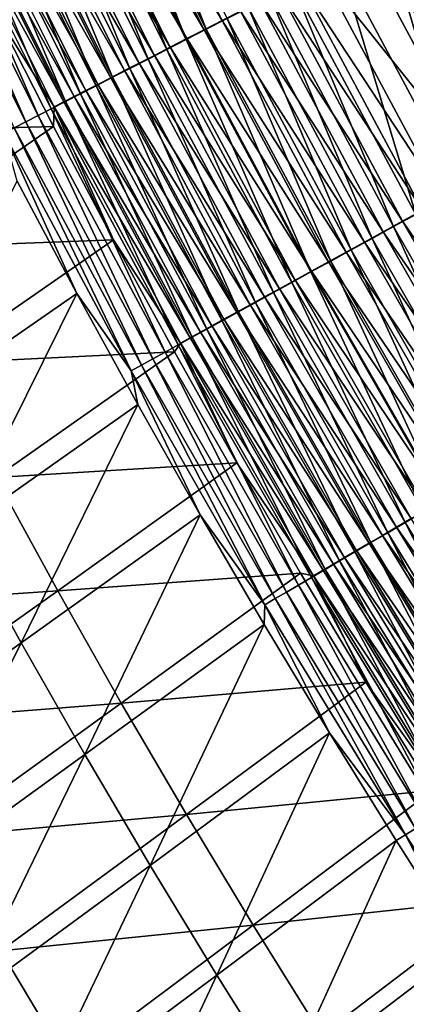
# Model space of a CAD drawing. Header units: metres. Extents: x -1 to 1402, y -1402 to 1.
# Tile 54 of 256: x 252 to 271, y -975 to -927. Entities that reach past the tile are written whole.
import ezdxf

# ---------------------------------------------------------------- set-up
doc = ezdxf.new("R2010")
doc.units = ezdxf.units.M

msp = doc.modelspace()

# ---------------------------------------------------------------- linework, layer by layer
at = {"layer": 'None0'}
for points in [[(262.334076, -927.447388, -491.759308), (256.594879, -916.003052, -491.703522), (255.708206, -916.426575, -490.801453)], [(261.562256, -927.870117, -494.944366), (255.808945, -916.407593, -494.889557), (256.835632, -915.917053, -495.78479)], [(263.236908, -926.984497, -492.617981), (256.594879, -916.003052, -491.703522), (262.334076, -927.447388, -491.759308)], [(262.573059, -927.351807, -495.834076), (261.562256, -927.870117, -494.944366), (256.835632, -915.917053, -495.78479)], [(260.582123, -928.372681, -494.012146), (254.813629, -916.883179, -493.951569), (255.808945, -916.407593, -494.889557)], [(254.852982, -916.835144, -489.862518), (261.460693, -927.895081, -490.862701), (255.708206, -916.426575, -490.801453)], [(255.708206, -916.426575, -490.801453), (261.460693, -927.895081, -490.862701), (262.334076, -927.447388, -491.759308)], [(261.562256, -927.870117, -494.944366), (260.582123, -928.372681, -494.012146), (255.808945, -916.407593, -494.889557)], [(259.633942, -928.858765, -493.038757), (253.851044, -917.343018, -492.972229), (254.813629, -916.883179, -493.951569)], [(254.030426, -917.227966, -488.888), (260.618011, -928.327087, -489.929443), (254.852982, -916.835144, -489.862518)], [(260.582123, -928.372681, -494.012146), (259.633942, -928.858765, -493.038757), (254.813629, -916.883179, -493.951569)], [(254.852982, -916.835144, -489.862518), (260.618011, -928.327087, -489.929443), (261.460693, -927.895081, -490.862701)], [(258.719086, -929.32782, -492.025513), (252.922577, -917.78656, -491.952881), (253.851044, -917.343018, -492.972229)], [(253.241837, -917.604614, -487.87912), (259.807251, -928.742615, -488.960693), (254.030426, -917.227966, -488.888)], [(259.633942, -928.858765, -493.038757), (258.719086, -929.32782, -492.025513), (253.851044, -917.343018, -492.972229)], [(254.030426, -917.227966, -488.888), (259.807251, -928.742615, -488.960693), (260.618011, -928.327087, -489.929443)], [(257.838898, -929.779053, -490.973816), (252.029587, -918.213196, -490.894867), (252.922577, -917.78656, -491.952881)], [(259.029694, -929.141174, -487.957764), (253.241837, -917.604614, -487.87912), (252.488449, -917.964417, -486.837158)], [(258.719086, -929.32782, -492.025513), (257.838898, -929.779053, -490.973816), (252.922577, -917.78656, -491.952881)], [(259.807251, -928.742615, -488.960693), (253.241837, -917.604614, -487.87912), (259.029694, -929.141174, -487.957764)], [(251.09198, -918.631226, -484.660034), (257.578949, -929.884705, -485.854309), (251.7715, -918.306763, -485.763489)], [(256.994751, -930.211792, -489.884979), (251.173462, -918.622131, -489.799591), (252.029587, -918.213196, -490.894867)], [(251.7715, -918.306763, -485.763489), (258.286499, -929.522095, -486.921844), (252.488449, -917.964417, -486.837158)], [(251.7715, -918.306763, -485.763489), (257.578949, -929.884705, -485.854309), (258.286499, -929.522095, -486.921844)], [(257.838898, -929.779053, -490.973816), (256.994751, -930.211792, -489.884979), (252.029587, -918.213196, -490.894867)], [(252.488449, -917.964417, -486.837158), (258.286499, -929.522095, -486.921844), (259.029694, -929.141174, -487.957764)], [(256.187927, -930.625366, -488.760315), (250.35556, -919.012756, -488.668365), (251.173462, -918.622131, -489.799591)], [(250.450836, -918.937378, -483.528778), (256.907959, -930.228577, -484.75708), (251.09198, -918.631226, -484.660034)], [(251.09198, -918.631226, -484.660034), (256.907959, -930.228577, -484.75708), (257.578949, -929.884705, -485.854309)], [(256.994751, -930.211792, -489.884979), (256.187927, -930.625366, -488.760315), (251.173462, -918.622131, -489.799591)], [(249.287476, -919.492676, -481.191132), (255.679428, -930.858032, -482.481415), (249.849014, -919.22467, -482.371826)], [(255.419769, -931.019104, -487.601349), (249.577209, -919.384521, -487.502747), (250.35556, -919.012756, -488.668365)], [(249.849014, -919.22467, -482.371826), (256.274475, -930.553162, -483.632111), (250.450836, -918.937378, -483.528778)], [(249.849014, -919.22467, -482.371826), (255.679428, -930.858032, -482.481415), (256.274475, -930.553162, -483.632111)], [(256.187927, -930.625366, -488.760315), (255.419769, -931.019104, -487.601349), (250.35556, -919.012756, -488.668365)], [(250.450836, -918.937378, -483.528778), (256.274475, -930.553162, -483.632111), (256.907959, -930.228577, -484.75708)], [(254.003571, -931.744934, -485.188782), (248.143433, -920.069214, -485.07666), (248.839493, -919.736816, -486.304779)], [(248.289032, -919.969177, -478.766815), (254.608444, -931.406738, -480.110962), (248.767166, -919.741028, -479.9888)], [(249.287476, -919.492676, -481.191132), (248.767166, -919.741028, -479.9888), (255.123779, -931.1427, -481.307037)], [(248.767166, -919.741028, -479.9888), (254.608444, -931.406738, -480.110962), (255.123779, -931.1427, -481.307037)], [(254.691299, -931.392517, -486.410126), (248.839493, -919.736816, -486.304779), (249.577209, -919.384521, -487.502747)], [(254.691299, -931.392517, -486.410126), (254.003571, -931.744934, -485.188782), (248.839493, -919.736816, -486.304779)], [(249.287476, -919.492676, -481.191132), (255.123779, -931.1427, -481.307037), (255.679428, -930.858032, -482.481415)], [(255.419769, -931.019104, -487.601349), (254.691299, -931.392517, -486.410126), (249.577209, -919.384521, -487.502747)], [(253.357559, -932.075989, -483.939545), (247.490067, -920.381165, -483.820587), (248.143433, -920.069214, -485.07666)], [(254.003571, -931.744934, -485.188782), (253.357559, -932.075989, -483.939545), (248.143433, -920.069214, -485.07666)], [(248.289032, -919.969177, -478.766815), (251.253952, -927.022034, -477.615662), (254.134338, -931.649536, -478.895203)], [(254.608444, -931.406738, -480.110962), (248.289032, -919.969177, -478.766815), (254.134338, -931.649536, -478.895203)], [(252.754303, -932.385132, -482.664581), (246.880417, -920.67218, -482.538788), (247.490067, -920.381165, -483.820587)], [(252.754303, -932.385132, -482.664581), (252.194824, -932.671753, -481.366058), (246.880417, -920.67218, -482.538788)], [(253.357559, -932.075989, -483.939545), (252.754303, -932.385132, -482.664581), (247.490067, -920.381165, -483.820587)], [(276.305908, -934.407288, -500.78894), (270.38501, -923.345886, -500.772888), (272.80661, -922.104004, -501.740234)], [(269.20105, -923.926697, -496.908051), (277.267639, -933.855347, -498.001312), (271.36377, -922.817749, -497.986542)], [(273.998749, -935.673523, -499.625), (268.037079, -924.549927, -499.60199), (270.38501, -923.345886, -500.772888)], [(276.305908, -934.407288, -500.78894), (273.998749, -935.673523, -499.625), (270.38501, -923.345886, -500.772888)], [(267.117889, -924.994812, -495.649078), (275.142487, -935.021545, -496.92923), (269.20105, -923.926697, -496.908051)], [(269.20105, -923.926697, -496.908051), (275.142487, -935.021545, -496.92923), (277.267639, -933.855347, -498.001312)], [(271.77597, -936.893433, -498.266174), (265.775574, -925.709656, -498.235138), (268.037079, -924.549927, -499.60199)], [(273.998749, -935.673523, -499.625), (271.77597, -936.893433, -498.266174), (268.037079, -924.549927, -499.60199)], [(273.095032, -936.145081, -495.677643), (267.117889, -924.994812, -495.649078), (266.109833, -925.511658, -494.954071)], [(275.142487, -935.021545, -496.92923), (267.117889, -924.994812, -495.649078), (273.095032, -936.145081, -495.677643)], [(265.126068, -926.015991, -494.216553), (272.104004, -936.688904, -494.986694), (266.109833, -925.511658, -494.954071)], [(266.109833, -925.511658, -494.954071), (272.104004, -936.688904, -494.986694), (273.095032, -936.145081, -495.677643)], [(264.167999, -926.507202, -493.437469), (271.136719, -937.219666, -494.253448), (265.126068, -926.015991, -494.216553)], [(270.700104, -937.483887, -497.516022), (264.681183, -926.270874, -497.480591), (265.775574, -925.709656, -498.235138)], [(265.126068, -926.015991, -494.216553), (271.136719, -937.219666, -494.253448), (272.104004, -936.688904, -494.986694)], [(271.77597, -936.893433, -498.266174), (270.700104, -937.483887, -497.516022), (265.775574, -925.709656, -498.235138)], [(263.236908, -926.984497, -492.617981), (270.194519, -937.736633, -493.478821), (264.167999, -926.507202, -493.437469)], [(269.649994, -938.060242, -496.719971), (263.613159, -926.818481, -496.679901), (264.681183, -926.270874, -497.480591)], [(264.167999, -926.507202, -493.437469), (270.194519, -937.736633, -493.478821), (271.136719, -937.219666, -494.253448)], [(270.700104, -937.483887, -497.516022), (269.649994, -938.060242, -496.719971), (264.681183, -926.270874, -497.480591)], [(254.107407, -932.604553, -477.678589), (251.253952, -927.022034, -477.615662), (242.661087, -932.933594, -449.898346)], [(251.253952, -927.022034, -477.615662), (254.107407, -932.604553, -477.678589), (254.134338, -931.649536, -478.895203)], [(269.278717, -938.239136, -492.663971), (263.236908, -926.984497, -492.617981), (262.334076, -927.447388, -491.759308)], [(268.627136, -938.621582, -495.878967), (262.573059, -927.351807, -495.834076), (263.613159, -926.818481, -496.679901)], [(270.194519, -937.736633, -493.478821), (263.236908, -926.984497, -492.617981), (269.278717, -938.239136, -492.663971)], [(269.649994, -938.060242, -496.719971), (268.627136, -938.621582, -495.878967), (263.613159, -926.818481, -496.679901)], [(261.460693, -927.895081, -490.862701), (268.390442, -938.726563, -491.81015), (262.334076, -927.447388, -491.759308)], [(267.632874, -939.167175, -494.994324), (261.562256, -927.870117, -494.944366), (262.573059, -927.351807, -495.834076)], [(262.334076, -927.447388, -491.759308), (268.390442, -938.726563, -491.81015), (269.278717, -938.239136, -492.663971)], [(268.627136, -938.621582, -495.878967), (267.632874, -939.167175, -494.994324), (262.573059, -927.351807, -495.834076)], [(266.668549, -939.69635, -494.067383), (260.582123, -928.372681, -494.012146), (261.562256, -927.870117, -494.944366)], [(260.618011, -928.327087, -489.929443), (267.530975, -939.19812, -490.918579), (261.460693, -927.895081, -490.862701)], [(261.460693, -927.895081, -490.862701), (267.530975, -939.19812, -490.918579), (268.390442, -938.726563, -491.81015)], [(267.632874, -939.167175, -494.994324), (266.668549, -939.69635, -494.067383), (261.562256, -927.870117, -494.944366)], [(265.735474, -940.208435, -493.099426), (259.633942, -928.858765, -493.038757), (260.582123, -928.372681, -494.012146)], [(259.807251, -928.742615, -488.960693), (266.701477, -939.653198, -489.990448), (260.618011, -928.327087, -489.929443)], [(266.668549, -939.69635, -494.067383), (265.735474, -940.208435, -493.099426), (260.582123, -928.372681, -494.012146)], [(260.618011, -928.327087, -489.929443), (266.701477, -939.653198, -489.990448), (267.530975, -939.19812, -490.918579)], [(264.834961, -940.702576, -492.091797), (258.719086, -929.32782, -492.025513), (259.633942, -928.858765, -493.038757)], [(265.903168, -940.091187, -489.027008), (259.807251, -928.742615, -488.960693), (259.029694, -929.141174, -487.957764)], [(265.735474, -940.208435, -493.099426), (264.834961, -940.702576, -492.091797), (259.633942, -928.858765, -493.038757)], [(266.701477, -939.653198, -489.990448), (259.807251, -928.742615, -488.960693), (265.903168, -940.091187, -489.027008)], [(263.968292, -941.178101, -491.045807), (257.838898, -929.779053, -490.973816), (258.719086, -929.32782, -492.025513)], [(258.286499, -929.522095, -486.921844), (265.137268, -940.511353, -488.02948), (259.029694, -929.141174, -487.957764)], [(264.834961, -940.702576, -492.091797), (263.968292, -941.178101, -491.045807), (258.719086, -929.32782, -492.025513)], [(259.029694, -929.141174, -487.957764), (265.137268, -940.511353, -488.02948), (265.903168, -940.091187, -489.027008)], [(256.907959, -930.228577, -484.75708), (263.707489, -941.295715, -485.937195), (257.578949, -929.884705, -485.854309)], [(263.13678, -941.634338, -489.96283), (256.994751, -930.211792, -489.884979), (257.838898, -929.779053, -490.973816)], [(257.578949, -929.884705, -485.854309), (264.404999, -940.913086, -486.999084), (258.286499, -929.522095, -486.921844)], [(257.578949, -929.884705, -485.854309), (263.707489, -941.295715, -485.937195), (264.404999, -940.913086, -486.999084)], [(263.968292, -941.178101, -491.045807), (263.13678, -941.634338, -489.96283), (257.838898, -929.779053, -490.973816)], [(258.286499, -929.522095, -486.921844), (264.404999, -940.913086, -486.999084), (265.137268, -940.511353, -488.02948)], [(262.341797, -942.070557, -488.844177), (256.187927, -930.625366, -488.760315), (256.994751, -930.211792, -489.884979)], [(256.274475, -930.553162, -483.632111), (263.045715, -941.658752, -484.845612), (256.907959, -930.228577, -484.75708)], [(256.907959, -930.228577, -484.75708), (263.045715, -941.658752, -484.845612), (263.707489, -941.295715, -485.937195)], [(263.13678, -941.634338, -489.96283), (262.341797, -942.070557, -488.844177), (256.994751, -930.211792, -489.884979)], [(255.123779, -931.1427, -481.307037), (261.833038, -942.323914, -482.581451), (255.679428, -930.858032, -482.481415)], [(261.584534, -942.486023, -487.691315), (255.419769, -931.019104, -487.601349), (256.187927, -930.625366, -488.760315)], [(255.679428, -930.858032, -482.481415), (262.420593, -942.001648, -483.726379), (256.274475, -930.553162, -483.632111)], [(255.679428, -930.858032, -482.481415), (261.833038, -942.323914, -482.581451), (262.420593, -942.001648, -483.726379)], [(262.341797, -942.070557, -488.844177), (261.584534, -942.486023, -487.691315), (256.187927, -930.625366, -488.760315)], [(256.274475, -930.553162, -483.632111), (262.420593, -942.001648, -483.726379), (263.045715, -941.658752, -484.845612)], [(254.608444, -931.406738, -480.110962), (261.283997, -942.625, -481.412842), (255.123779, -931.1427, -481.307037)], [(260.866089, -942.880188, -486.506256), (254.691299, -931.392517, -486.410126), (255.419769, -931.019104, -487.601349)], [(255.123779, -931.1427, -481.307037), (261.283997, -942.625, -481.412842), (261.833038, -942.323914, -482.581451)], [(261.584534, -942.486023, -487.691315), (260.866089, -942.880188, -486.506256), (255.419769, -931.019104, -487.601349)], [(259.549561, -943.602417, -484.048157), (253.357559, -932.075989, -483.939545), (254.003571, -931.744934, -485.188782)], [(260.187439, -943.252502, -485.291138), (254.003571, -931.744934, -485.188782), (254.691299, -931.392517, -486.410126)], [(260.187439, -943.252502, -485.291138), (259.549561, -943.602417, -484.048157), (254.003571, -931.744934, -485.188782)], [(254.134338, -931.649536, -478.895203), (254.107407, -932.604553, -477.678589), (257.028595, -938.135864, -477.738586)], [(260.774353, -942.90448, -480.222504), (254.608444, -931.406738, -480.110962), (254.134338, -931.649536, -478.895203)], [(254.134338, -931.649536, -478.895203), (257.028595, -938.135864, -477.738586), (260.305023, -943.161865, -479.012451)], [(254.134338, -931.649536, -478.895203), (260.305023, -943.161865, -479.012451), (260.774353, -942.90448, -480.222504)], [(261.283997, -942.625, -481.412842), (254.608444, -931.406738, -480.110962), (260.774353, -942.90448, -480.222504)], [(260.866089, -942.880188, -486.506256), (260.187439, -943.252502, -485.291138), (254.691299, -931.392517, -486.410126)], [(258.953461, -943.929382, -482.779419), (252.754303, -932.385132, -482.664581), (253.357559, -932.075989, -483.939545)], [(259.549561, -943.602417, -484.048157), (258.953461, -943.929382, -482.779419), (253.357559, -932.075989, -483.939545)], [(245.458221, -938.564575, -449.886047), (254.107407, -932.604553, -477.678589), (242.661087, -932.933594, -449.898346)], [(257.028595, -938.135864, -477.738586), (254.107407, -932.604553, -477.678589), (245.458221, -938.564575, -449.886047)], [(257.890594, -944.512329, -480.173431), (251.680099, -932.935425, -480.046173), (252.194824, -932.671753, -481.366058)], [(258.400146, -944.232849, -481.487122), (252.194824, -932.671753, -481.366058), (252.754303, -932.385132, -482.664581)], [(258.400146, -944.232849, -481.487122), (257.890594, -944.512329, -480.173431), (252.194824, -932.671753, -481.366058)], [(258.953461, -943.929382, -482.779419), (258.400146, -944.232849, -481.487122), (252.754303, -932.385132, -482.664581)], [(257.890594, -944.512329, -480.173431), (255.241623, -940.742493, -478.804199), (251.680099, -932.935425, -480.046173)], [(255.241623, -940.742493, -478.804199), (252.332123, -935.279724, -478.740845), (251.680099, -932.935425, -480.046173)], [(255.241623, -940.742493, -478.804199), (246.546646, -946.770569, -450.95993), (252.332123, -935.279724, -478.740845)], [(277.030518, -948.525757, -497.548035), (270.700104, -937.483887, -497.516022), (271.77597, -936.893433, -498.266174)], [(271.136719, -937.219666, -494.253448), (278.409088, -947.695435, -495.016144), (272.104004, -936.688904, -494.986694)], [(275.998932, -949.13031, -496.756165), (269.649994, -938.060242, -496.719971), (270.700104, -937.483887, -497.516022)], [(270.194519, -937.736633, -493.478821), (277.458862, -948.252258, -494.286743), (271.136719, -937.219666, -494.253448)], [(277.030518, -948.525757, -497.548035), (275.998932, -949.13031, -496.756165), (270.700104, -937.483887, -497.516022)], [(271.136719, -937.219666, -494.253448), (277.458862, -948.252258, -494.286743), (278.409088, -947.695435, -495.016144)], [(274.993927, -949.719299, -495.919556), (268.627136, -938.621582, -495.878967), (269.649994, -938.060242, -496.719971)], [(276.533142, -948.794617, -493.516174), (270.194519, -937.736633, -493.478821), (269.278717, -938.239136, -492.663971)], [(275.998932, -949.13031, -496.756165), (274.993927, -949.719299, -495.919556), (269.649994, -938.060242, -496.719971)], [(277.458862, -948.252258, -494.286743), (270.194519, -937.736633, -493.478821), (276.533142, -948.794617, -493.516174)], [(248.332855, -944.158325, -449.874237), (257.028595, -938.135864, -477.738586), (245.458221, -938.564575, -449.886047)], [(260.003693, -943.591858, -477.79538), (257.028595, -938.135864, -477.738586), (248.332855, -944.158325, -449.874237)], [(257.028595, -938.135864, -477.738586), (260.003693, -943.591858, -477.79538), (260.305023, -943.161865, -479.012451)], [(268.390442, -938.726563, -491.81015), (275.633148, -949.32196, -492.705566), (269.278717, -938.239136, -492.663971)], [(269.278717, -938.239136, -492.663971), (275.633148, -949.32196, -492.705566), (276.533142, -948.794617, -493.516174)], [(267.530975, -939.19812, -490.918579), (274.760101, -949.833557, -491.85611), (268.390442, -938.726563, -491.81015)], [(274.016876, -950.29187, -495.03949), (267.632874, -939.167175, -494.994324), (268.627136, -938.621582, -495.878967)], [(268.390442, -938.726563, -491.81015), (274.760101, -949.833557, -491.85611), (275.633148, -949.32196, -492.705566)], [(274.993927, -949.719299, -495.919556), (274.016876, -950.29187, -495.03949), (268.627136, -938.621582, -495.878967)], [(273.069061, -950.84729, -494.117279), (266.668549, -939.69635, -494.067383), (267.632874, -939.167175, -494.994324)], [(266.701477, -939.653198, -489.990448), (273.915131, -950.328613, -490.969055), (267.530975, -939.19812, -490.918579)], [(267.530975, -939.19812, -490.918579), (273.915131, -950.328613, -490.969055), (274.760101, -949.833557, -491.85611)], [(274.016876, -950.29187, -495.03949), (273.069061, -950.84729, -494.117279), (267.632874, -939.167175, -494.994324)], [(272.151703, -951.384888, -493.154236), (265.735474, -940.208435, -493.099426), (266.668549, -939.69635, -494.067383)], [(273.099426, -950.80658, -490.045593), (266.701477, -939.653198, -489.990448), (265.903168, -940.091187, -489.027008)], [(273.069061, -950.84729, -494.117279), (272.151703, -951.384888, -493.154236), (266.668549, -939.69635, -494.067383)], [(273.915131, -950.328613, -490.969055), (266.701477, -939.653198, -489.990448), (273.099426, -950.80658, -490.045593)], [(271.266174, -951.903809, -492.151672), (264.834961, -940.702576, -492.091797), (265.735474, -940.208435, -493.099426)], [(265.137268, -940.511353, -488.02948), (272.314209, -951.266602, -489.086945), (265.903168, -940.091187, -489.027008)], [(272.151703, -951.384888, -493.154236), (271.266174, -951.903809, -492.151672), (265.735474, -940.208435, -493.099426)], [(265.903168, -940.091187, -489.027008), (272.314209, -951.266602, -489.086945), (273.099426, -950.80658, -490.045593)], [(249.504486, -952.292542, -450.951508), (246.546646, -946.770569, -450.95993), (255.241623, -940.742493, -478.804199)], [(258.218658, -946.159546, -478.864502), (249.504486, -952.292542, -450.951508), (255.241623, -940.742493, -478.804199)], [(257.890594, -944.512329, -480.173431), (258.218658, -946.159546, -478.864502), (255.241623, -940.742493, -478.804199)], [(263.707489, -941.295715, -485.937195), (270.839874, -952.130432, -487.068939), (264.404999, -940.913086, -486.999084)], [(270.413696, -952.403381, -491.110901), (263.968292, -941.178101, -491.045807), (264.834961, -940.702576, -492.091797)], [(264.404999, -940.913086, -486.999084), (271.560608, -951.70813, -488.09433), (265.137268, -940.511353, -488.02948)], [(264.404999, -940.913086, -486.999084), (270.839874, -952.130432, -487.068939), (271.560608, -951.70813, -488.09433)], [(271.266174, -951.903809, -492.151672), (270.413696, -952.403381, -491.110901), (264.834961, -940.702576, -492.091797)], [(265.137268, -940.511353, -488.02948), (271.560608, -951.70813, -488.09433), (272.314209, -951.266602, -489.086945)], [(263.045715, -941.658752, -484.845612), (270.153076, -952.532776, -486.012115), (263.707489, -941.295715, -485.937195)], [(269.595581, -952.882751, -490.033234), (263.13678, -941.634338, -489.96283), (263.968292, -941.178101, -491.045807)], [(263.707489, -941.295715, -485.937195), (270.153076, -952.532776, -486.012115), (270.839874, -952.130432, -487.068939)], [(270.413696, -952.403381, -491.110901), (269.595581, -952.882751, -490.033234), (263.968292, -941.178101, -491.045807)], [(268.81308, -953.341248, -488.920013), (262.341797, -942.070557, -488.844177), (263.13678, -941.634338, -489.96283)], [(262.420593, -942.001648, -483.726379), (269.50119, -952.914673, -484.92569), (263.045715, -941.658752, -484.845612)], [(263.045715, -941.658752, -484.845612), (269.50119, -952.914673, -484.92569), (270.153076, -952.532776, -486.012115)], [(269.595581, -952.882751, -490.033234), (268.81308, -953.341248, -488.920013), (263.13678, -941.634338, -489.96283)], [(261.283997, -942.625, -481.412842), (268.305725, -953.615051, -482.671936), (261.833038, -942.323914, -482.581451)], [(268.067474, -953.778198, -487.772644), (261.584534, -942.486023, -487.691315), (262.341797, -942.070557, -488.844177)], [(261.833038, -942.323914, -482.581451), (268.885101, -953.275635, -483.811646), (262.420593, -942.001648, -483.726379)], [(261.833038, -942.323914, -482.581451), (268.305725, -953.615051, -482.671936), (268.885101, -953.275635, -483.811646)], [(268.81308, -953.341248, -488.920013), (268.067474, -953.778198, -487.772644), (262.341797, -942.070557, -488.844177)], [(262.420593, -942.001648, -483.726379), (268.885101, -953.275635, -483.811646), (269.50119, -952.914673, -484.92569)], [(266.690887, -954.584778, -485.383698), (260.187439, -943.252502, -485.291138), (260.866089, -942.880188, -486.506256)], [(267.763947, -953.932434, -481.508545), (261.283997, -942.625, -481.412842), (260.774353, -942.90448, -480.222504)], [(267.359741, -954.192871, -486.59317), (260.866089, -942.880188, -486.506256), (261.584534, -942.486023, -487.691315)], [(267.359741, -954.192871, -486.59317), (266.690887, -954.584778, -485.383698), (260.866089, -942.880188, -486.506256)], [(268.305725, -953.615051, -482.671936), (261.283997, -942.625, -481.412842), (267.763947, -953.932434, -481.508545)], [(268.067474, -953.778198, -487.772644), (267.359741, -954.192871, -486.59317), (261.584534, -942.486023, -487.691315)], [(266.06189, -954.953308, -484.146362), (259.549561, -943.602417, -484.048157), (260.187439, -943.252502, -485.291138)], [(260.305023, -943.161865, -479.012451), (260.003693, -943.591858, -477.79538), (263.04892, -949.004333, -477.849365)], [(266.690887, -954.584778, -485.383698), (266.06189, -954.953308, -484.146362), (260.187439, -943.252502, -485.291138)], [(260.305023, -943.161865, -479.012451), (267.260681, -954.227234, -480.323395), (260.774353, -942.90448, -480.222504)], [(260.305023, -943.161865, -479.012451), (263.04892, -949.004333, -477.849365), (266.796814, -954.498901, -479.1185)], [(260.305023, -943.161865, -479.012451), (266.796814, -954.498901, -479.1185), (267.260681, -954.227234, -480.323395)], [(260.774353, -942.90448, -480.222504), (267.260681, -954.227234, -480.323395), (267.763947, -953.932434, -481.508545)], [(251.284637, -949.713867, -449.862885), (260.003693, -943.591858, -477.79538), (248.332855, -944.158325, -449.874237)], [(263.04892, -949.004333, -477.849365), (260.003693, -943.591858, -477.79538), (251.284637, -949.713867, -449.862885)], [(265.473694, -955.297913, -482.883301), (258.953461, -943.929382, -482.779419), (259.549561, -943.602417, -484.048157)], [(266.06189, -954.953308, -484.146362), (265.473694, -955.297913, -482.883301), (259.549561, -943.602417, -484.048157)], [(264.423706, -955.913086, -480.288513), (257.890594, -944.512329, -480.173431), (258.400146, -944.232849, -481.487122)], [(264.927307, -955.618042, -481.596619), (258.400146, -944.232849, -481.487122), (258.953461, -943.929382, -482.779419)], [(264.927307, -955.618042, -481.596619), (264.423706, -955.913086, -480.288513), (258.400146, -944.232849, -481.487122)], [(265.473694, -955.297913, -482.883301), (264.927307, -955.618042, -481.596619), (258.953461, -943.929382, -482.779419)], [(264.423706, -955.913086, -480.288513), (261.265747, -951.535706, -478.921844), (257.890594, -944.512329, -480.173431)], [(261.265747, -951.535706, -478.921844), (258.218658, -946.159546, -478.864502), (257.890594, -944.512329, -480.173431)], [(252.53714, -957.774719, -450.943329), (249.504486, -952.292542, -450.951508), (258.218658, -946.159546, -478.864502)], [(261.265747, -951.535706, -478.921844), (252.53714, -957.774719, -450.943329), (258.218658, -946.159546, -478.864502)], [(254.313171, -955.230042, -449.85199), (263.04892, -949.004333, -477.849365), (251.284637, -949.713867, -449.862885)], [(266.163666, -954.372375, -477.900574), (263.04892, -949.004333, -477.849365), (254.313171, -955.230042, -449.85199)], [(263.04892, -949.004333, -477.849365), (266.163666, -954.372375, -477.900574), (266.796814, -954.498901, -479.1185)], [(242.21286, -956.043701, -421.342773), (254.313171, -955.230042, -449.85199), (251.284637, -949.713867, -449.862885)], [(278.008789, -962.924561, -492.205231), (271.266174, -951.903809, -492.151672), (272.151703, -951.384888, -493.154236)], [(255.644226, -963.216187, -450.935455), (252.53714, -957.774719, -450.943329), (261.265747, -951.535706, -478.921844)], [(264.382324, -956.870178, -478.976257), (255.644226, -963.216187, -450.935455), (261.265747, -951.535706, -478.921844)], [(264.423706, -955.913086, -480.288513), (264.382324, -956.870178, -478.976257), (261.265747, -951.535706, -478.921844)], [(277.171143, -963.447693, -491.169098), (270.413696, -952.403381, -491.110901), (271.266174, -951.903809, -492.151672)], [(270.839874, -952.130432, -487.068939), (278.295715, -962.724426, -488.152313), (271.560608, -951.70813, -488.09433)], [(278.008789, -962.924561, -492.205231), (277.171143, -963.447693, -491.169098), (271.266174, -951.903809, -492.151672)], [(252.53714, -957.774719, -450.943329), (243.46843, -964.210571, -422.440887), (249.504486, -952.292542, -450.951508)], [(276.367065, -963.949951, -490.096191), (269.595581, -952.882751, -490.033234), (270.413696, -952.403381, -491.110901)], [(270.153076, -952.532776, -486.012115), (277.587097, -963.166992, -487.131378), (270.839874, -952.130432, -487.068939)], [(277.171143, -963.447693, -491.169098), (276.367065, -963.949951, -490.096191), (270.413696, -952.403381, -491.110901)], [(270.839874, -952.130432, -487.068939), (277.587097, -963.166992, -487.131378), (278.295715, -962.724426, -488.152313)], [(275.597748, -964.430481, -488.987793), (268.81308, -953.341248, -488.920013), (269.595581, -952.882751, -490.033234)], [(268.885101, -953.275635, -483.811646), (276.270294, -963.98938, -484.997253), (269.50119, -952.914673, -484.92569)], [(269.50119, -952.914673, -484.92569), (276.911652, -963.588806, -486.079102), (270.153076, -952.532776, -486.012115)], [(269.50119, -952.914673, -484.92569), (276.270294, -963.98938, -484.997253), (276.911652, -963.588806, -486.079102)], [(276.367065, -963.949951, -490.096191), (275.597748, -964.430481, -488.987793), (269.595581, -952.882751, -490.033234)], [(270.153076, -952.532776, -486.012115), (276.911652, -963.588806, -486.079102), (277.587097, -963.166992, -487.131378)], [(274.864441, -964.888489, -487.845367), (268.067474, -953.778198, -487.772644), (268.81308, -953.341248, -488.920013)], [(268.305725, -953.615051, -482.671936), (275.663879, -964.368042, -483.887848), (268.885101, -953.275635, -483.811646)], [(275.597748, -964.430481, -488.987793), (274.864441, -964.888489, -487.845367), (268.81308, -953.341248, -488.920013)], [(268.885101, -953.275635, -483.811646), (275.663879, -964.368042, -483.887848), (276.270294, -963.98938, -484.997253)], [(274.168152, -965.323425, -486.670868), (267.359741, -954.192871, -486.59317), (268.067474, -953.778198, -487.772644)], [(275.093323, -964.724365, -482.752808), (268.305725, -953.615051, -482.671936), (267.763947, -953.932434, -481.508545)], [(274.864441, -964.888489, -487.845367), (274.168152, -965.323425, -486.670868), (268.067474, -953.778198, -487.772644)], [(275.663879, -964.368042, -483.887848), (268.305725, -953.615051, -482.671936), (275.093323, -964.724365, -482.752808)], [(257.418091, -960.705872, -449.841583), (266.163666, -954.372375, -477.900574), (254.313171, -955.230042, -449.85199)], [(269.347321, -959.695313, -477.949005), (266.163666, -954.372375, -477.900574), (257.418091, -960.705872, -449.841583)], [(266.796814, -954.498901, -479.1185), (266.163666, -954.372375, -477.900574), (269.347321, -959.695313, -477.949005)], [(273.509796, -965.734619, -485.466431), (266.690887, -954.584778, -485.383698), (267.359741, -954.192871, -486.59317)], [(267.260681, -954.227234, -480.323395), (266.796814, -954.498901, -479.1185), (274.063293, -965.367676, -480.413605)], [(267.260681, -954.227234, -480.323395), (274.559509, -965.0578, -481.594086), (267.763947, -953.932434, -481.508545)], [(274.559509, -965.0578, -481.594086), (267.260681, -954.227234, -480.323395), (274.063293, -965.367676, -480.413605)], [(274.168152, -965.323425, -486.670868), (273.509796, -965.734619, -485.466431), (267.359741, -954.192871, -486.59317)], [(267.763947, -953.932434, -481.508545), (274.559509, -965.0578, -481.594086), (275.093323, -964.724365, -482.752808)], [(272.890381, -966.121521, -484.234131), (266.06189, -954.953308, -484.146362), (266.690887, -954.584778, -485.383698)], [(273.509796, -965.734619, -485.466431), (272.890381, -966.121521, -484.234131), (266.690887, -954.584778, -485.383698)], [(266.796814, -954.498901, -479.1185), (269.347321, -959.695313, -477.949005), (273.60556, -965.653503, -479.213318)], [(274.063293, -965.367676, -480.413605), (266.796814, -954.498901, -479.1185), (273.60556, -965.653503, -479.213318)], [(242.21286, -956.043701, -421.342773), (245.244904, -961.66449, -421.329224), (254.313171, -955.230042, -449.85199)], [(245.244904, -961.66449, -421.329224), (257.418091, -960.705872, -449.841583), (254.313171, -955.230042, -449.85199)], [(271.772064, -966.820068, -481.694519), (264.927307, -955.618042, -481.596619), (265.473694, -955.297913, -482.883301)], [(272.310822, -966.483521, -482.976135), (265.473694, -955.297913, -482.883301), (266.06189, -954.953308, -484.146362)], [(272.310822, -966.483521, -482.976135), (271.772064, -966.820068, -481.694519), (265.473694, -955.297913, -482.883301)], [(272.890381, -966.121521, -484.234131), (272.310822, -966.483521, -482.976135), (266.06189, -954.953308, -484.146362)], [(271.275146, -967.130432, -480.391418), (264.423706, -955.913086, -480.288513), (264.927307, -955.618042, -481.596619)], [(271.772064, -966.820068, -481.694519), (271.275146, -967.130432, -480.391418), (264.927307, -955.618042, -481.596619)], [(267.567841, -962.162048, -479.027771), (264.382324, -956.870178, -478.976257), (264.423706, -955.913086, -480.288513)], [(271.275146, -967.130432, -480.391418), (267.567841, -962.162048, -479.027771), (264.423706, -955.913086, -480.288513)], [(258.825317, -968.615906, -450.927887), (255.644226, -963.216187, -450.935455), (264.382324, -956.870178, -478.976257)], [(267.567841, -962.162048, -479.027771), (258.825317, -968.615906, -450.927887), (264.382324, -956.870178, -478.976257)], [(246.583069, -969.755371, -422.430664), (243.46843, -964.210571, -422.440887), (252.53714, -957.774719, -450.943329)], [(255.644226, -963.216187, -450.935455), (246.583069, -969.755371, -422.430664), (252.53714, -957.774719, -450.943329)], [(260.598938, -966.140259, -449.831665), (269.347321, -959.695313, -477.949005), (257.418091, -960.705872, -449.841583)], [(272.599213, -964.972229, -477.99469), (269.347321, -959.695313, -477.949005), (260.598938, -966.140259, -449.831665)], [(269.347321, -959.695313, -477.949005), (272.599213, -964.972229, -477.99469), (273.60556, -965.653503, -479.213318)], [(245.244904, -961.66449, -421.329224), (248.356705, -967.244202, -421.316284), (257.418091, -960.705872, -449.841583)], [(248.356705, -967.244202, -421.316284), (260.598938, -966.140259, -449.831665), (257.418091, -960.705872, -449.841583)], [(262.080017, -973.972839, -450.920624), (258.825317, -968.615906, -450.927887), (267.567841, -962.162048, -479.027771)], [(270.822388, -967.41156, -479.076355), (262.080017, -973.972839, -450.920624), (267.567841, -962.162048, -479.027771)], [(271.275146, -967.130432, -480.391418), (270.822388, -967.41156, -479.076355), (267.567841, -962.162048, -479.027771)], [(249.77504, -975.257507, -422.420837), (246.583069, -969.755371, -422.430664), (255.644226, -963.216187, -450.935455)], [(258.825317, -968.615906, -450.927887), (249.77504, -975.257507, -422.420837), (255.644226, -963.216187, -450.935455)], [(263.855225, -971.532104, -449.822235), (272.599213, -964.972229, -477.99469), (260.598938, -966.140259, -449.831665)], [(275.935089, -970.227722, -478.037842), (272.599213, -964.972229, -477.99469), (263.855225, -971.532104, -449.822235)], [(248.356705, -967.244202, -421.316284), (251.547836, -972.781555, -421.303925), (260.598938, -966.140259, -449.831665)], [(251.547836, -972.781555, -421.303925), (263.855225, -971.532104, -449.822235), (260.598938, -966.140259, -449.831665)], [(278.440033, -978.156738, -480.482086), (271.275146, -967.130432, -480.391418), (271.772064, -966.820068, -481.694519)], [(274.152802, -972.629089, -479.122162), (270.822388, -967.41156, -479.076355), (271.275146, -967.130432, -480.391418)], [(278.440033, -978.156738, -480.482086), (274.152802, -972.629089, -479.122162), (271.275146, -967.130432, -480.391418)], [(265.407898, -979.286072, -450.913696), (262.080017, -973.972839, -450.920624), (270.822388, -967.41156, -479.076355)], [(274.152802, -972.629089, -479.122162), (265.407898, -979.286072, -450.913696), (270.822388, -967.41156, -479.076355)], [(253.043976, -980.715942, -422.411438), (249.77504, -975.257507, -422.420837), (258.825317, -968.615906, -450.927887)], [(262.080017, -973.972839, -450.920624), (253.043976, -980.715942, -422.411438), (258.825317, -968.615906, -450.927887)], [(267.186554, -976.880371, -449.813293), (275.935089, -970.227722, -478.037842), (263.855225, -971.532104, -449.822235)], [(279.339783, -975.437073, -478.078247), (275.935089, -970.227722, -478.037842), (267.186554, -976.880371, -449.813293)], [(251.547836, -972.781555, -421.303925), (254.817841, -978.275574, -421.292175), (263.855225, -971.532104, -449.822235)], [(254.817841, -978.275574, -421.292175), (267.186554, -976.880371, -449.813293), (263.855225, -971.532104, -449.822235)], [(272.281799, -989.777771, -450.900848), (265.407898, -979.286072, -450.913696), (274.152802, -972.629089, -479.122162)], [(242.336273, -979.507629, -392.852203), (254.817841, -978.275574, -421.292175), (251.547836, -972.781555, -421.303925)], [(256.389526, -986.129639, -422.402466), (253.043976, -980.715942, -422.411438), (262.080017, -973.972839, -450.920624)], [(265.407898, -979.286072, -450.913696), (256.389526, -986.129639, -422.402466), (262.080017, -973.972839, -450.920624)], [(253.043976, -980.715942, -422.411438), (243.845688, -987.551392, -393.976715), (249.77504, -975.257507, -422.420837)]]:
    msp.add_3dface(points, dxfattribs=at)
at = {"layer": 'None01'}
for points in [[(816.776855, -1069.074585, -541.977783), (444.878021, -704.354675, -541.977783), (229.878082, -482.175842, -541.977783)], [(816.776855, -1069.074585, -541.977783), (229.878082, -482.175842, -541.977783), (816.776855, -1069.074585, -521.977783)], [(229.878082, -482.175842, -541.977783), (229.878082, -482.175842, -521.977783), (816.776855, -1069.074585, -521.977783)], [(229.878082, -482.175842, -521.977783), (444.878021, -704.354675, -521.977783), (816.776855, -1069.074585, -521.977783)], [(439.14267, -712.545654, -541.977783), (802.634766, -1083.216797, -541.977783), (215.735947, -496.317963, -541.977783)], [(215.735947, -496.317963, -521.977783), (215.735947, -496.317963, -541.977783), (802.634766, -1083.216797, -521.977783)], [(215.735947, -496.317963, -541.977783), (802.634766, -1083.216797, -541.977783), (802.634766, -1083.216797, -521.977783)], [(215.735947, -496.317963, -521.977783), (802.634766, -1083.216797, -521.977783), (439.14267, -712.545654, -521.977783)]]:
    msp.add_3dface(points, dxfattribs=at)

doc.saveas('drawing.dxf')
